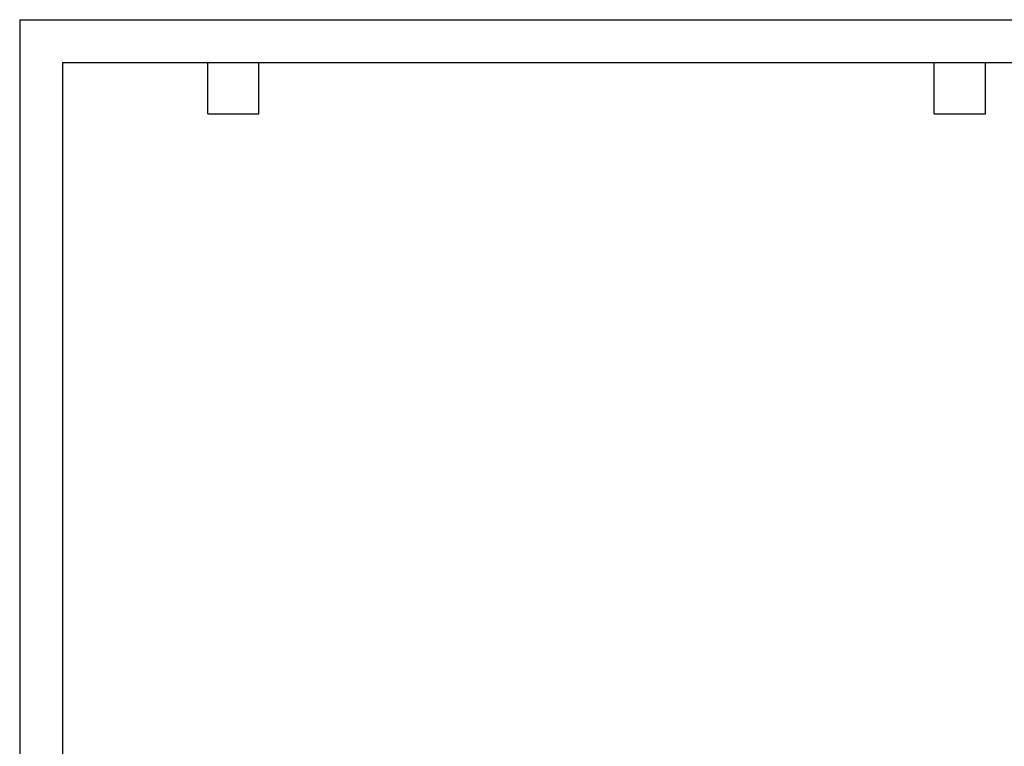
# Model space of a CAD drawing. Header units: millimetres. Extents: x 0 to 419, y 0 to 324.
# Tile 4 of 5: x 0 to 219, y 162 to 324. Entities that reach past the tile are written whole.
import ezdxf

# ---------------------------------------------------------------- set-up
doc = ezdxf.new("R2010")
doc.units = ezdxf.units.MM
doc.header["$LTSCALE"] = 0.5
doc.layers.add('TEXT', color=140, linetype='Continuous', lineweight=25)

msp = doc.modelspace()

# ---------------------------------------------------------------- linework, layer by layer
at = {"color": 7, "linetype": 'Continuous'}
for q in [(0, 0), (419.1, 323.85)]:
    msp.add_line((0, 323.85), q, dxfattribs=at)
at = {"layer": 'TEXT'}
for p, q in [((9.52, 314.32), (409.57, 314.32)), ((9.52, 314.32), (9.52, 9.52)), ((41.91, 302.89), (41.91, 314.32)), ((53.34, 302.89), (53.34, 314.32)), ((203.83, 302.89), (203.83, 314.32)), ((215.26, 302.89), (215.26, 314.32)), ((41.91, 302.89), (53.34, 302.89)), ((203.83, 302.89), (215.26, 302.89))]:
    msp.add_line(p, q, dxfattribs=at)

doc.saveas('drawing.dxf')
